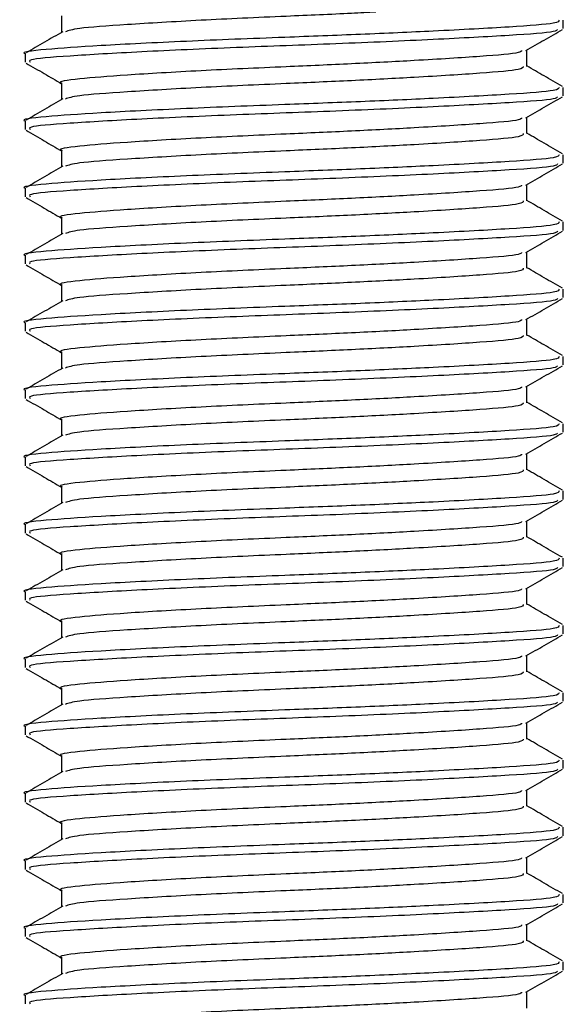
# Model space of a CAD drawing. Header units: millimetres. Extents: x 0 to 420, y 0 to 297.
# Tile 46 of 60: x 269.54 to 270.72, y 189.27 to 191.4. Entities that reach past the tile are written whole.
import ezdxf

# ---------------------------------------------------------------- set-up
doc = ezdxf.new("R2010")
doc.units = ezdxf.units.MM

msp = doc.modelspace()

# ---------------------------------------------------------------- linework, layer by layer
at = {"color": 7, "linetype": 'Continuous', "lineweight": 25}
for p, q in [((269.63207, 191.40388), (269.63207, 191.36854)), ((270.71502, 191.37666), (270.71502, 191.39481)), ((270.63644, 191.29499), (270.63644, 191.33027)), ((269.55348, 191.32221), (269.55348, 191.30402)), ((269.63207, 191.25869), (269.63207, 191.22335)), ((270.71502, 191.23147), (270.71502, 191.24962)), ((270.63644, 191.1498), (270.63644, 191.18508)), ((269.55348, 191.17701), (269.55348, 191.15883)), ((269.63207, 191.1135), (269.63207, 191.07816)), ((270.71502, 191.08628), (270.71502, 191.10442)), ((269.55348, 191.03182), (269.55348, 191.01364)), ((270.63644, 191.0046), (270.63644, 191.03988)), ((269.63207, 190.96831), (269.63207, 190.93297)), ((270.71502, 190.94108), (270.71502, 190.95923)), ((269.55348, 190.88663), (269.55348, 190.86845)), ((270.63644, 190.85941), (270.63644, 190.89469)), ((269.63207, 190.82311), (269.63207, 190.78777)), ((270.71502, 190.79589), (270.71502, 190.81404)), ((269.55348, 190.74144), (269.55348, 190.72325)), ((270.63644, 190.71422), (270.63644, 190.7495)), ((269.63207, 190.67792), (269.63207, 190.64258)), ((270.71502, 190.6507), (270.71502, 190.66885)), ((269.55348, 190.59624), (269.55348, 190.57806)), ((270.63644, 190.56903), (270.63644, 190.60431)), ((269.63207, 190.53273), (269.63207, 190.49739)), ((270.71502, 190.5055), (270.71502, 190.52365)), ((270.63644, 190.42383), (270.63644, 190.45911)), ((269.55348, 190.45105), (269.55348, 190.43287)), ((269.63207, 190.38754), (269.63207, 190.3522)), ((270.71502, 190.36031), (270.71502, 190.37846)), ((270.63644, 190.27864), (270.63644, 190.31392)), ((269.55348, 190.30586), (269.55348, 190.28767)), ((269.63207, 190.24234), (269.63207, 190.207)), ((270.71502, 190.21512), (270.71502, 190.23327)), ((269.55348, 190.16067), (269.55348, 190.14248)), ((270.63644, 190.13345), (270.63644, 190.16873)), ((269.63207, 190.09715), (269.63207, 190.06181)), ((270.71502, 190.06993), (270.71502, 190.08808)), ((269.55348, 190.01547), (269.55348, 189.99729)), ((270.63644, 189.98826), (270.63644, 190.02354)), ((269.63207, 189.95196), (269.63207, 189.91662)), ((270.71502, 189.92473), (270.71502, 189.94288)), ((269.55348, 189.87028), (269.55348, 189.8521)), ((270.63644, 189.84306), (270.63644, 189.87834)), ((269.63207, 189.80677), (269.63207, 189.77143)), ((270.71502, 189.77954), (270.71502, 189.79769)), ((269.55348, 189.72509), (269.55348, 189.7069)), ((270.63644, 189.69787), (270.63644, 189.73315)), ((269.63207, 189.66157), (269.63207, 189.62623)), ((270.71502, 189.63435), (270.71502, 189.6525)), ((270.63644, 189.55268), (270.63644, 189.58796)), ((269.55348, 189.5799), (269.55348, 189.56171)), ((269.63207, 189.51638), (269.63207, 189.48104)), ((270.71502, 189.48916), (270.71502, 189.50731)), ((270.63644, 189.40749), (270.63644, 189.44277)), ((269.55348, 189.4347), (269.55348, 189.41652)), ((269.63207, 189.37119), (269.63207, 189.33585)), ((270.71502, 189.34396), (270.71502, 189.36211)), ((269.55348, 189.28951), (269.55348, 189.27133)), ((270.63644, 189.26229), (270.63644, 189.29757))]:
    msp.add_line(p, q, dxfattribs=at)
for points, knots in [([(270.70599, 191.39481), (270.7054, 191.39257), (270.70402, 191.38729), (270.60602, 191.38005), (270.45435, 191.3718), (270.28092, 191.36394), (270.09578, 191.357), (269.89442, 191.34918), (269.70778, 191.33961), (269.59118, 191.33161), (269.5405, 191.32548), (269.55455, 191.32232), (269.55508, 191.32221)], [0, 0, 0, 0, 0.0871164, 0.2058056, 0.3274743, 0.4210023, 0.5113649, 0.6314445, 0.7548636, 0.8735215, 0.995235, 1, 1, 1, 1]), ([(270.31042, 191.4121), (270.29309, 191.41118), (270.23266, 191.40797), (270.1003, 191.40239), (269.92637, 191.39455), (269.76824, 191.38497), (269.66238, 191.37755), (269.64708, 191.37219), (269.64021, 191.36978)], [0, 0, 0, 0, 0.0620577, 0.2164101, 0.4215255, 0.6323517, 0.8350358, 1, 1, 1, 1]), ([(270.70239, 191.37477), (270.70152, 191.37318), (270.69897, 191.36856), (270.60515, 191.36191), (270.44138, 191.35292), (270.22896, 191.34354), (270.00436, 191.33567), (269.79699, 191.32632), (269.64234, 191.31729), (269.55804, 191.31054), (269.5626, 191.30576), (269.56427, 191.30402)], [0, 0, 0, 0, 0.06376, 0.1855377, 0.3103724, 0.436457, 0.5577025, 0.6837036, 0.8086745, 0.9303586, 1, 1, 1, 1]), ([(270.63445, 191.32912), (270.64759, 191.33673), (270.67388, 191.35196), (270.70018, 191.36718), (270.71332, 191.37479)], [0, 0, 0, 0, 0.4998993, 1, 1, 1, 1]), ([(269.63438, 191.36988), (269.62125, 191.36227), (269.59496, 191.34705), (269.56867, 191.33183), (269.55552, 191.32422)], [0, 0, 0, 0, 0.4999039, 1, 1, 1, 1]), ([(270.62509, 191.32915), (270.62431, 191.32764), (270.62197, 191.32311), (270.54134, 191.31654), (270.4112, 191.30828), (270.26104, 191.30042), (270.101, 191.29348), (269.92686, 191.28566), (269.76549, 191.27608), (269.66466, 191.26809), (269.62085, 191.26196), (269.63299, 191.2588), (269.63345, 191.25869)], [0, 0, 0, 0, 0.0604721, 0.1826262, 0.3078502, 0.4041125, 0.4971134, 0.6207, 0.7477276, 0.8698493, 0.9951194, 1, 1, 1, 1]), ([(269.55518, 191.3022), (269.56833, 191.29458), (269.59396, 191.27975), (269.61959, 191.2649), (269.63207, 191.25767)], [0, 0, 0, 0, 0.5130376, 1, 1, 1, 1]), ([(270.62865, 191.29501), (270.62815, 191.29276), (270.62696, 191.28747), (270.54219, 191.28023), (270.41104, 191.27198), (270.26104, 191.26412), (270.10113, 191.25718), (269.92611, 191.24936), (269.76831, 191.23978), (269.66237, 191.23236), (269.64708, 191.227), (269.64021, 191.22459)], [0, 0, 0, 0, 0.0900083, 0.2123263, 0.3377184, 0.4341099, 0.5272356, 0.6509881, 0.7781862, 0.9004719, 1, 1, 1, 1]), ([(270.71298, 191.25162), (270.69984, 191.25923), (270.67432, 191.274), (270.6488, 191.28878), (270.63644, 191.29595)], [0, 0, 0, 0, 0.5152084, 1, 1, 1, 1]), ([(270.70599, 191.24962), (270.7054, 191.24738), (270.70402, 191.24209), (270.60602, 191.23485), (270.45435, 191.22661), (270.28092, 191.21875), (270.09578, 191.21181), (269.89442, 191.20399), (269.70778, 191.19441), (269.59118, 191.18642), (269.5405, 191.18029), (269.55455, 191.17713), (269.55508, 191.17701)], [0, 0, 0, 0, 0.08711637, 0.20580555, 0.3274743, 0.42100231, 0.51136489, 0.6314445, 0.75486364, 0.87352147, 0.99523498, 1, 1, 1, 1]), ([(269.63438, 191.22469), (269.62125, 191.21708), (269.59496, 191.20185), (269.56867, 191.18664), (269.55552, 191.17903)], [0, 0, 0, 0, 0.4999039, 1, 1, 1, 1]), ([(270.70239, 191.22958), (270.70152, 191.22799), (270.69897, 191.22336), (270.60515, 191.21671), (270.44138, 191.20773), (270.22896, 191.19835), (270.00436, 191.19048), (269.79699, 191.18113), (269.64234, 191.1721), (269.55804, 191.16534), (269.5626, 191.16057), (269.56427, 191.15883)], [0, 0, 0, 0, 0.06376, 0.1855377, 0.3103724, 0.436457, 0.5577025, 0.6837036, 0.8086745, 0.9303586, 1, 1, 1, 1]), ([(270.63445, 191.18392), (270.64759, 191.19154), (270.67388, 191.20677), (270.70018, 191.22199), (270.71332, 191.2296)], [0, 0, 0, 0, 0.4998993, 1, 1, 1, 1]), ([(270.62509, 191.18395), (270.62431, 191.18245), (270.62197, 191.17791), (270.54134, 191.17134), (270.4112, 191.16308), (270.26104, 191.15522), (270.101, 191.14829), (269.92686, 191.14047), (269.76549, 191.13089), (269.66466, 191.12289), (269.62085, 191.11677), (269.63299, 191.11361), (269.63345, 191.11349)], [0, 0, 0, 0, 0.0604721, 0.1826262, 0.3078502, 0.4041125, 0.4971134, 0.6207, 0.7477276, 0.8698493, 0.9951194, 1, 1, 1, 1]), ([(269.55518, 191.157), (269.56833, 191.14939), (269.59396, 191.13455), (269.61959, 191.11971), (269.63207, 191.11248)], [0, 0, 0, 0, 0.5130376, 1, 1, 1, 1]), ([(270.62865, 191.14981), (270.62815, 191.14757), (270.62696, 191.14228), (270.54219, 191.13503), (270.41104, 191.12679), (270.26104, 191.11893), (270.10113, 191.11199), (269.92611, 191.10417), (269.76831, 191.09459), (269.66237, 191.08717), (269.64708, 191.0818), (269.64021, 191.0794)], [0, 0, 0, 0, 0.0900083, 0.2123263, 0.3377184, 0.4341099, 0.5272356, 0.6509881, 0.7781862, 0.9004719, 1, 1, 1, 1]), ([(270.71298, 191.10643), (270.69984, 191.11404), (270.67432, 191.12881), (270.6488, 191.14359), (270.63644, 191.15075)], [0, 0, 0, 0, 0.5152084, 1, 1, 1, 1]), ([(270.70599, 191.10442), (270.7054, 191.10219), (270.70402, 191.0969), (270.60602, 191.08966), (270.45435, 191.08142), (270.28092, 191.07355), (270.09578, 191.06661), (269.89442, 191.0588), (269.70778, 191.04922), (269.59118, 191.04122), (269.5405, 191.03509), (269.55455, 191.03194), (269.55508, 191.03182)], [0, 0, 0, 0, 0.08711637, 0.20580555, 0.3274743, 0.42100231, 0.51136489, 0.6314445, 0.75486364, 0.87352147, 0.99523498, 1, 1, 1, 1]), ([(269.63438, 191.0795), (269.62125, 191.07189), (269.59496, 191.05666), (269.56867, 191.04144), (269.55552, 191.03383)], [0, 0, 0, 0, 0.4999039, 1, 1, 1, 1]), ([(270.70239, 191.08439), (270.70152, 191.0828), (270.69897, 191.07817), (270.60515, 191.07152), (270.44138, 191.06254), (270.22896, 191.05316), (270.00436, 191.04529), (269.79699, 191.03593), (269.64234, 191.02691), (269.55804, 191.02015), (269.5626, 191.01538), (269.56427, 191.01364)], [0, 0, 0, 0, 0.06376, 0.1855377, 0.3103724, 0.436457, 0.5577025, 0.6837036, 0.8086745, 0.9303586, 1, 1, 1, 1]), ([(270.63445, 191.03873), (270.64759, 191.04635), (270.67388, 191.06157), (270.70018, 191.0768), (270.71332, 191.08441)], [0, 0, 0, 0, 0.4998993, 1, 1, 1, 1]), ([(270.62509, 191.03876), (270.62431, 191.03726), (270.62197, 191.03272), (270.54134, 191.02615), (270.4112, 191.01789), (270.26104, 191.01003), (270.101, 191.00309), (269.92686, 190.99527), (269.76549, 190.9857), (269.66466, 190.9777), (269.62085, 190.97157), (269.63299, 190.96842), (269.63345, 190.9683)], [0, 0, 0, 0, 0.0604721, 0.1826262, 0.3078502, 0.4041125, 0.4971134, 0.6207, 0.7477276, 0.8698493, 0.9951194, 1, 1, 1, 1]), ([(269.55518, 191.01181), (269.56833, 191.0042), (269.59396, 190.98936), (269.61959, 190.97452), (269.63207, 190.96729)], [0, 0, 0, 0, 0.5130376, 1, 1, 1, 1]), ([(270.62865, 191.00462), (270.62815, 191.00238), (270.62696, 190.99709), (270.54219, 190.98984), (270.41104, 190.9816), (270.26104, 190.97373), (270.10113, 190.96679), (269.92611, 190.95898), (269.76831, 190.9494), (269.66237, 190.94197), (269.64708, 190.93661), (269.64021, 190.9342)], [0, 0, 0, 0, 0.0900083, 0.2123263, 0.3377184, 0.4341099, 0.5272356, 0.6509881, 0.7781862, 0.9004719, 1, 1, 1, 1]), ([(270.71298, 190.96124), (270.69984, 190.96885), (270.67432, 190.98362), (270.6488, 190.9984), (270.63644, 191.00556)], [0, 0, 0, 0, 0.5152084, 1, 1, 1, 1]), ([(270.70599, 190.95923), (270.7054, 190.95699), (270.70402, 190.95171), (270.60602, 190.94447), (270.45435, 190.93622), (270.28092, 190.92836), (270.09578, 190.92142), (269.89442, 190.9136), (269.70778, 190.90403), (269.59118, 190.89603), (269.5405, 190.8899), (269.55455, 190.88675), (269.55508, 190.88663)], [0, 0, 0, 0, 0.08711637, 0.20580555, 0.3274743, 0.42100231, 0.51136489, 0.6314445, 0.75486364, 0.87352147, 0.99523498, 1, 1, 1, 1]), ([(269.63438, 190.93431), (269.62125, 190.92669), (269.59496, 190.91147), (269.56867, 190.89625), (269.55552, 190.88864)], [0, 0, 0, 0, 0.4999039, 1, 1, 1, 1]), ([(270.70239, 190.9392), (270.70152, 190.93761), (270.69897, 190.93298), (270.60515, 190.92633), (270.44138, 190.91735), (270.22896, 190.90797), (270.00436, 190.90009), (269.79699, 190.89074), (269.64234, 190.88172), (269.55804, 190.87496), (269.5626, 190.87018), (269.56427, 190.86845)], [0, 0, 0, 0, 0.06376, 0.1855377, 0.3103724, 0.436457, 0.5577025, 0.6837036, 0.8086745, 0.9303586, 1, 1, 1, 1]), ([(270.63445, 190.89354), (270.64759, 190.90115), (270.67388, 190.91638), (270.70018, 190.9316), (270.71332, 190.93921)], [0, 0, 0, 0, 0.4998993, 1, 1, 1, 1]), ([(270.62509, 190.89357), (270.62431, 190.89207), (270.62197, 190.88753), (270.54134, 190.88096), (270.4112, 190.8727), (270.26104, 190.86484), (270.101, 190.8579), (269.92686, 190.85008), (269.76549, 190.84051), (269.66466, 190.83251), (269.62085, 190.82638), (269.63299, 190.82323), (269.63345, 190.82311)], [0, 0, 0, 0, 0.0604721, 0.1826262, 0.3078502, 0.4041125, 0.4971134, 0.6207, 0.7477276, 0.8698493, 0.9951194, 1, 1, 1, 1]), ([(269.55518, 190.86662), (269.56833, 190.85901), (269.59396, 190.84417), (269.61959, 190.82932), (269.63207, 190.8221)], [0, 0, 0, 0, 0.5130376, 1, 1, 1, 1]), ([(270.62865, 190.85943), (270.62815, 190.85719), (270.62696, 190.8519), (270.54219, 190.84465), (270.41104, 190.8364), (270.26104, 190.82854), (270.10113, 190.8216), (269.92611, 190.81378), (269.76831, 190.8042), (269.66237, 190.79678), (269.64708, 190.79142), (269.64021, 190.78901)], [0, 0, 0, 0, 0.0900083, 0.2123263, 0.3377184, 0.4341099, 0.5272356, 0.6509881, 0.7781862, 0.9004719, 1, 1, 1, 1]), ([(270.71298, 190.81604), (270.69984, 190.82365), (270.67432, 190.83843), (270.6488, 190.8532), (270.63644, 190.86037)], [0, 0, 0, 0, 0.5152084, 1, 1, 1, 1]), ([(270.70599, 190.81404), (270.7054, 190.8118), (270.70402, 190.80652), (270.60602, 190.79928), (270.45435, 190.79103), (270.28092, 190.78317), (270.09578, 190.77623), (269.89442, 190.76841), (269.70778, 190.75884), (269.59118, 190.75084), (269.5405, 190.74471), (269.55455, 190.74155), (269.55508, 190.74144)], [0, 0, 0, 0, 0.08711637, 0.20580555, 0.3274743, 0.42100231, 0.51136489, 0.6314445, 0.75486364, 0.87352147, 0.99523498, 1, 1, 1, 1]), ([(269.63438, 190.78911), (269.62125, 190.7815), (269.59496, 190.76628), (269.56867, 190.75106), (269.55552, 190.74345)], [0, 0, 0, 0, 0.4999039, 1, 1, 1, 1]), ([(270.70239, 190.794), (270.70152, 190.79241), (270.69897, 190.78779), (270.60515, 190.78114), (270.44138, 190.77215), (270.22896, 190.76277), (270.00436, 190.7549), (269.79699, 190.74555), (269.64234, 190.73652), (269.55804, 190.72977), (269.5626, 190.72499), (269.56427, 190.72325)], [0, 0, 0, 0, 0.06376, 0.1855377, 0.3103724, 0.436457, 0.5577025, 0.6837036, 0.8086745, 0.9303586, 1, 1, 1, 1]), ([(270.63445, 190.74835), (270.64759, 190.75596), (270.67388, 190.77119), (270.70018, 190.78641), (270.71332, 190.79402)], [0, 0, 0, 0, 0.4998993, 1, 1, 1, 1]), ([(270.62509, 190.74838), (270.62431, 190.74687), (270.62197, 190.74233), (270.54134, 190.73577), (270.4112, 190.72751), (270.26104, 190.71965), (270.101, 190.71271), (269.92686, 190.70489), (269.76549, 190.69531), (269.66466, 190.68732), (269.62085, 190.68119), (269.63299, 190.67803), (269.63345, 190.67792)], [0, 0, 0, 0, 0.0604721, 0.1826262, 0.3078502, 0.4041125, 0.4971134, 0.6207, 0.7477276, 0.8698493, 0.9951194, 1, 1, 1, 1]), ([(269.55518, 190.72143), (269.56833, 190.71381), (269.59396, 190.69898), (269.61959, 190.68413), (269.63207, 190.6769)], [0, 0, 0, 0, 0.5130376, 1, 1, 1, 1]), ([(270.62865, 190.71424), (270.62815, 190.71199), (270.62696, 190.7067), (270.54219, 190.69946), (270.41104, 190.69121), (270.26104, 190.68335), (270.10113, 190.67641), (269.92611, 190.66859), (269.76831, 190.65901), (269.66237, 190.65159), (269.64708, 190.64622), (269.64021, 190.64382)], [0, 0, 0, 0, 0.0900083, 0.2123263, 0.3377184, 0.4341099, 0.5272356, 0.6509881, 0.7781862, 0.9004719, 1, 1, 1, 1]), ([(270.71298, 190.67085), (270.69984, 190.67846), (270.67432, 190.69323), (270.6488, 190.70801), (270.63644, 190.71518)], [0, 0, 0, 0, 0.5152084, 1, 1, 1, 1]), ([(270.70599, 190.66885), (270.7054, 190.66661), (270.70402, 190.66132), (270.60602, 190.65408), (270.45435, 190.64584), (270.28092, 190.63798), (270.09578, 190.63104), (269.89442, 190.62322), (269.70778, 190.61364), (269.59118, 190.60564), (269.5405, 190.59952), (269.55455, 190.59636), (269.55508, 190.59624)], [0, 0, 0, 0, 0.08711637, 0.20580555, 0.3274743, 0.42100231, 0.51136489, 0.6314445, 0.75486364, 0.87352147, 0.99523498, 1, 1, 1, 1]), ([(270.70239, 190.64881), (270.70152, 190.64722), (270.69897, 190.64259), (270.60515, 190.63594), (270.44138, 190.62696), (270.22896, 190.61758), (270.00436, 190.60971), (269.79699, 190.60036), (269.64234, 190.59133), (269.55804, 190.58457), (269.5626, 190.5798), (269.56427, 190.57806)], [0, 0, 0, 0, 0.06376, 0.1855377, 0.3103724, 0.436457, 0.5577025, 0.6837036, 0.8086745, 0.9303586, 1, 1, 1, 1]), ([(270.63445, 190.60315), (270.64759, 190.61077), (270.67388, 190.626), (270.70018, 190.64122), (270.71332, 190.64883)], [0, 0, 0, 0, 0.4998993, 1, 1, 1, 1]), ([(269.63438, 190.64392), (269.62125, 190.63631), (269.59496, 190.62108), (269.56867, 190.60587), (269.55552, 190.59826)], [0, 0, 0, 0, 0.4999039, 1, 1, 1, 1]), ([(270.62509, 190.60318), (270.62431, 190.60168), (270.62197, 190.59714), (270.54134, 190.59057), (270.4112, 190.58231), (270.26104, 190.57445), (270.101, 190.56751), (269.92686, 190.5597), (269.76549, 190.55012), (269.66466, 190.54212), (269.62085, 190.536), (269.63299, 190.53284), (269.63345, 190.53272)], [0, 0, 0, 0, 0.0604721, 0.1826262, 0.3078502, 0.4041125, 0.4971134, 0.6207, 0.7477276, 0.8698493, 0.9951194, 1, 1, 1, 1]), ([(269.55518, 190.57623), (269.56833, 190.56862), (269.59396, 190.55378), (269.61959, 190.53894), (269.63207, 190.53171)], [0, 0, 0, 0, 0.5130376, 1, 1, 1, 1]), ([(270.62865, 190.56904), (270.62815, 190.5668), (270.62696, 190.56151), (270.54219, 190.55426), (270.41104, 190.54602), (270.26104, 190.53816), (270.10113, 190.53122), (269.92611, 190.5234), (269.76831, 190.51382), (269.66237, 190.5064), (269.64708, 190.50103), (269.64021, 190.49863)], [0, 0, 0, 0, 0.09000825, 0.21232628, 0.33771836, 0.43410992, 0.52723561, 0.65098812, 0.77818623, 0.90047192, 1, 1, 1, 1]), ([(270.71298, 190.52566), (270.69984, 190.53327), (270.67432, 190.54804), (270.6488, 190.56282), (270.63644, 190.56998)], [0, 0, 0, 0, 0.5152084, 1, 1, 1, 1]), ([(270.70599, 190.52365), (270.7054, 190.52142), (270.70402, 190.51613), (270.60602, 190.50889), (270.45435, 190.50065), (270.28092, 190.49278), (270.09578, 190.48584), (269.89442, 190.47803), (269.70778, 190.46845), (269.59118, 190.46045), (269.5405, 190.45432), (269.55455, 190.45117), (269.55508, 190.45105)], [0, 0, 0, 0, 0.08711637, 0.20580555, 0.3274743, 0.42100231, 0.51136489, 0.6314445, 0.75486364, 0.87352147, 0.99523498, 1, 1, 1, 1]), ([(270.70239, 190.50362), (270.70152, 190.50203), (270.69897, 190.4974), (270.60515, 190.49075), (270.44138, 190.48177), (270.22896, 190.47239), (270.00436, 190.46452), (269.79699, 190.45516), (269.64234, 190.44614), (269.55804, 190.43938), (269.5626, 190.43461), (269.56427, 190.43287)], [0, 0, 0, 0, 0.06376, 0.1855377, 0.3103724, 0.436457, 0.5577025, 0.6837036, 0.8086745, 0.9303586, 1, 1, 1, 1]), ([(270.63445, 190.45796), (270.64759, 190.46557), (270.67388, 190.4808), (270.70018, 190.49603), (270.71332, 190.50364)], [0, 0, 0, 0, 0.4998993, 1, 1, 1, 1]), ([(269.63438, 190.49873), (269.62125, 190.49112), (269.59496, 190.47589), (269.56867, 190.46067), (269.55552, 190.45306)], [0, 0, 0, 0, 0.4999039, 1, 1, 1, 1]), ([(270.62509, 190.45799), (270.62431, 190.45649), (270.62197, 190.45195), (270.54134, 190.44538), (270.4112, 190.43712), (270.26104, 190.42926), (270.101, 190.42232), (269.92686, 190.4145), (269.76549, 190.40493), (269.66466, 190.39693), (269.62085, 190.3908), (269.63299, 190.38765), (269.63345, 190.38753)], [0, 0, 0, 0, 0.0604721, 0.1826262, 0.3078502, 0.4041125, 0.4971134, 0.6207, 0.7477276, 0.8698493, 0.9951194, 1, 1, 1, 1]), ([(269.55518, 190.43104), (269.56833, 190.42343), (269.59396, 190.40859), (269.61959, 190.39375), (269.63207, 190.38652)], [0, 0, 0, 0, 0.5130376, 1, 1, 1, 1]), ([(270.62865, 190.42385), (270.62815, 190.42161), (270.62696, 190.41632), (270.54219, 190.40907), (270.41104, 190.40083), (270.26104, 190.39296), (270.10113, 190.38602), (269.92611, 190.37821), (269.76831, 190.36863), (269.66237, 190.3612), (269.64708, 190.35584), (269.64021, 190.35343)], [0, 0, 0, 0, 0.09000825, 0.21232628, 0.33771836, 0.43410992, 0.52723561, 0.65098812, 0.77818623, 0.90047192, 1, 1, 1, 1]), ([(270.71298, 190.38047), (270.69984, 190.38808), (270.67432, 190.40285), (270.6488, 190.41763), (270.63644, 190.42479)], [0, 0, 0, 0, 0.5152084, 1, 1, 1, 1]), ([(270.70599, 190.37846), (270.7054, 190.37622), (270.70402, 190.37094), (270.60602, 190.3637), (270.45435, 190.35545), (270.28092, 190.34759), (270.09578, 190.34065), (269.89442, 190.33283), (269.70778, 190.32326), (269.59118, 190.31526), (269.5405, 190.30913), (269.55455, 190.30598), (269.55508, 190.30586)], [0, 0, 0, 0, 0.08711637, 0.20580555, 0.3274743, 0.42100231, 0.51136489, 0.6314445, 0.75486364, 0.87352147, 0.99523498, 1, 1, 1, 1]), ([(269.63438, 190.35354), (269.62125, 190.34592), (269.59496, 190.3307), (269.56867, 190.31548), (269.55552, 190.30787)], [0, 0, 0, 0, 0.4999039, 1, 1, 1, 1]), ([(270.70239, 190.35843), (270.70152, 190.35684), (270.69897, 190.35221), (270.60515, 190.34556), (270.44138, 190.33658), (270.22896, 190.3272), (270.00436, 190.31932), (269.79699, 190.30997), (269.64234, 190.30095), (269.55804, 190.29419), (269.5626, 190.28941), (269.56427, 190.28767)], [0, 0, 0, 0, 0.06376, 0.1855377, 0.3103724, 0.436457, 0.5577025, 0.6837036, 0.8086745, 0.9303586, 1, 1, 1, 1]), ([(270.63445, 190.31277), (270.64759, 190.32038), (270.67388, 190.33561), (270.70018, 190.35083), (270.71332, 190.35844)], [0, 0, 0, 0, 0.4998993, 1, 1, 1, 1]), ([(270.62509, 190.3128), (270.62431, 190.31129), (270.62197, 190.30676), (270.54134, 190.30019), (270.4112, 190.29193), (270.26104, 190.28407), (270.101, 190.27713), (269.92686, 190.26931), (269.76549, 190.25974), (269.66466, 190.25174), (269.62085, 190.24561), (269.63299, 190.24246), (269.63345, 190.24234)], [0, 0, 0, 0, 0.0604721, 0.1826262, 0.3078502, 0.4041125, 0.4971134, 0.6207, 0.7477276, 0.8698493, 0.9951194, 1, 1, 1, 1]), ([(269.55518, 190.28585), (269.56833, 190.27824), (269.59396, 190.2634), (269.61959, 190.24855), (269.63207, 190.24132)], [0, 0, 0, 0, 0.5130376, 1, 1, 1, 1]), ([(270.62865, 190.27866), (270.62815, 190.27642), (270.62696, 190.27112), (270.54219, 190.26388), (270.41104, 190.25563), (270.26104, 190.24777), (270.10113, 190.24083), (269.92611, 190.23301), (269.76831, 190.22343), (269.66237, 190.21601), (269.64708, 190.21065), (269.64021, 190.20824)], [0, 0, 0, 0, 0.09000825, 0.21232628, 0.33771836, 0.43410992, 0.52723561, 0.65098812, 0.77818623, 0.90047192, 1, 1, 1, 1]), ([(270.71298, 190.23527), (270.69984, 190.24288), (270.67432, 190.25766), (270.6488, 190.27243), (270.63644, 190.2796)], [0, 0, 0, 0, 0.5152084, 1, 1, 1, 1]), ([(270.70599, 190.23327), (270.7054, 190.23103), (270.70402, 190.22575), (270.60602, 190.21851), (270.45435, 190.21026), (270.28092, 190.2024), (270.09578, 190.19546), (269.89442, 190.18764), (269.70778, 190.17807), (269.59118, 190.17007), (269.5405, 190.16394), (269.55455, 190.16078), (269.55508, 190.16067)], [0, 0, 0, 0, 0.08711637, 0.20580555, 0.3274743, 0.42100231, 0.51136489, 0.6314445, 0.75486364, 0.87352147, 0.99523498, 1, 1, 1, 1]), ([(269.63438, 190.20834), (269.62125, 190.20073), (269.59496, 190.18551), (269.56867, 190.17029), (269.55552, 190.16268)], [0, 0, 0, 0, 0.49990393, 1, 1, 1, 1]), ([(270.70239, 190.21323), (270.70152, 190.21164), (270.69897, 190.20702), (270.60515, 190.20037), (270.44138, 190.19138), (270.22896, 190.182), (270.00436, 190.17413), (269.79699, 190.16478), (269.64234, 190.15575), (269.55804, 190.149), (269.5626, 190.14422), (269.56427, 190.14248)], [0, 0, 0, 0, 0.06376, 0.1855377, 0.3103724, 0.436457, 0.5577025, 0.6837036, 0.8086745, 0.9303586, 1, 1, 1, 1]), ([(270.63445, 190.16758), (270.64759, 190.17519), (270.67388, 190.19042), (270.70018, 190.20564), (270.71332, 190.21325)], [0, 0, 0, 0, 0.4998993, 1, 1, 1, 1]), ([(270.62509, 190.1676), (270.62431, 190.1661), (270.62197, 190.16156), (270.54134, 190.155), (270.4112, 190.14674), (270.26104, 190.13888), (270.101, 190.13194), (269.92686, 190.12412), (269.76549, 190.11454), (269.66466, 190.10655), (269.62085, 190.10042), (269.63299, 190.09726), (269.63345, 190.09715)], [0, 0, 0, 0, 0.0604721, 0.1826262, 0.3078502, 0.4041125, 0.4971134, 0.6207, 0.7477276, 0.8698493, 0.9951194, 1, 1, 1, 1]), ([(269.55518, 190.14066), (269.56833, 190.13304), (269.59396, 190.11821), (269.61959, 190.10336), (269.63207, 190.09613)], [0, 0, 0, 0, 0.5130376, 1, 1, 1, 1]), ([(270.62865, 190.13347), (270.62815, 190.13122), (270.62696, 190.12593), (270.54219, 190.11869), (270.41104, 190.11044), (270.26104, 190.10258), (270.10113, 190.09564), (269.92611, 190.08782), (269.76831, 190.07824), (269.66237, 190.07082), (269.64708, 190.06545), (269.64021, 190.06305)], [0, 0, 0, 0, 0.09000825, 0.21232628, 0.33771836, 0.43410992, 0.52723561, 0.65098812, 0.77818623, 0.90047192, 1, 1, 1, 1]), ([(270.71298, 190.09008), (270.69984, 190.09769), (270.67432, 190.11246), (270.6488, 190.12724), (270.63644, 190.13441)], [0, 0, 0, 0, 0.5152084, 1, 1, 1, 1]), ([(270.70599, 190.08808), (270.7054, 190.08584), (270.70402, 190.08055), (270.60602, 190.07331), (270.45435, 190.06507), (270.28092, 190.05721), (270.09578, 190.05027), (269.89442, 190.04245), (269.70778, 190.03287), (269.59118, 190.02487), (269.5405, 190.01875), (269.55455, 190.01559), (269.55508, 190.01547)], [0, 0, 0, 0, 0.08711637, 0.20580555, 0.3274743, 0.42100231, 0.51136489, 0.6314445, 0.75486364, 0.87352147, 0.99523498, 1, 1, 1, 1]), ([(269.63438, 190.06315), (269.62125, 190.05554), (269.59496, 190.04031), (269.56867, 190.0251), (269.55552, 190.01749)], [0, 0, 0, 0, 0.4999039, 1, 1, 1, 1]), ([(270.70239, 190.06804), (270.70152, 190.06645), (270.69897, 190.06182), (270.60515, 190.05517), (270.44138, 190.04619), (270.22896, 190.03681), (270.00436, 190.02894), (269.79699, 190.01959), (269.64234, 190.01056), (269.55804, 190.0038), (269.5626, 189.99903), (269.56427, 189.99729)], [0, 0, 0, 0, 0.06376, 0.1855377, 0.3103724, 0.436457, 0.5577025, 0.6837036, 0.8086745, 0.9303586, 1, 1, 1, 1]), ([(270.63445, 190.02238), (270.64759, 190.03), (270.67388, 190.04523), (270.70018, 190.06045), (270.71332, 190.06806)], [0, 0, 0, 0, 0.4998993, 1, 1, 1, 1]), ([(270.62509, 190.02241), (270.62431, 190.02091), (270.62197, 190.01637), (270.54134, 190.0098), (270.4112, 190.00154), (270.26104, 189.99368), (270.101, 189.98674), (269.92686, 189.97893), (269.76549, 189.96935), (269.66466, 189.96135), (269.62085, 189.95522), (269.63299, 189.95207), (269.63345, 189.95195)], [0, 0, 0, 0, 0.0604721, 0.1826262, 0.3078502, 0.4041125, 0.4971134, 0.6207, 0.7477276, 0.8698493, 0.9951194, 1, 1, 1, 1]), ([(269.55518, 189.99546), (269.56833, 189.98785), (269.59396, 189.97301), (269.61959, 189.95817), (269.63207, 189.95094)], [0, 0, 0, 0, 0.5130376, 1, 1, 1, 1]), ([(270.62865, 189.98827), (270.62815, 189.98603), (270.62696, 189.98074), (270.54219, 189.97349), (270.41104, 189.96525), (270.26104, 189.95739), (270.10113, 189.95045), (269.92611, 189.94263), (269.76831, 189.93305), (269.66237, 189.92563), (269.64708, 189.92026), (269.64021, 189.91786)], [0, 0, 0, 0, 0.09000825, 0.21232628, 0.33771836, 0.43410992, 0.52723561, 0.65098812, 0.77818623, 0.90047192, 1, 1, 1, 1]), ([(270.71298, 189.94489), (270.69984, 189.9525), (270.67432, 189.96727), (270.6488, 189.98205), (270.63644, 189.98921)], [0, 0, 0, 0, 0.5152084, 1, 1, 1, 1]), ([(270.70599, 189.94288), (270.7054, 189.94065), (270.70402, 189.93536), (270.60602, 189.92812), (270.45435, 189.91988), (270.28092, 189.91201), (270.09578, 189.90507), (269.89442, 189.89726), (269.70778, 189.88768), (269.59118, 189.87968), (269.5405, 189.87355), (269.55455, 189.8704), (269.55508, 189.87028)], [0, 0, 0, 0, 0.08711637, 0.20580555, 0.3274743, 0.42100231, 0.51136489, 0.6314445, 0.75486364, 0.87352147, 0.99523498, 1, 1, 1, 1]), ([(269.63438, 189.91796), (269.62125, 189.91035), (269.59496, 189.89512), (269.56867, 189.8799), (269.55552, 189.87229)], [0, 0, 0, 0, 0.4999039, 1, 1, 1, 1]), ([(270.70239, 189.92285), (270.70152, 189.92126), (270.69897, 189.91663), (270.60515, 189.90998), (270.44138, 189.901), (270.22896, 189.89162), (270.00436, 189.88375), (269.79699, 189.87439), (269.64234, 189.86537), (269.55804, 189.85861), (269.5626, 189.85384), (269.56427, 189.8521)], [0, 0, 0, 0, 0.06376, 0.1855377, 0.3103724, 0.436457, 0.5577025, 0.6837036, 0.8086745, 0.9303586, 1, 1, 1, 1]), ([(270.63445, 189.87719), (270.64759, 189.8848), (270.67388, 189.90003), (270.70018, 189.91525), (270.71332, 189.92287)], [0, 0, 0, 0, 0.4998993, 1, 1, 1, 1]), ([(270.62509, 189.87722), (270.62431, 189.87572), (270.62197, 189.87118), (270.54134, 189.86461), (270.4112, 189.85635), (270.26104, 189.84849), (270.101, 189.84155), (269.92686, 189.83373), (269.76549, 189.82416), (269.66466, 189.81616), (269.62085, 189.81003), (269.63299, 189.80688), (269.63345, 189.80676)], [0, 0, 0, 0, 0.0604721, 0.1826262, 0.3078502, 0.4041125, 0.4971134, 0.6207, 0.7477276, 0.8698493, 0.9951194, 1, 1, 1, 1]), ([(269.55518, 189.85027), (269.56833, 189.84266), (269.59396, 189.82782), (269.61959, 189.81298), (269.63207, 189.80575)], [0, 0, 0, 0, 0.5130376, 1, 1, 1, 1]), ([(270.62865, 189.84308), (270.62815, 189.84084), (270.62696, 189.83555), (270.54219, 189.8283), (270.41104, 189.82006), (270.26104, 189.81219), (270.10113, 189.80525), (269.92611, 189.79744), (269.76831, 189.78786), (269.66237, 189.78043), (269.64708, 189.77507), (269.64021, 189.77266)], [0, 0, 0, 0, 0.09000825, 0.21232628, 0.33771836, 0.43410992, 0.52723561, 0.65098812, 0.77818623, 0.90047192, 1, 1, 1, 1]), ([(270.71298, 189.7997), (270.69984, 189.80731), (270.67432, 189.82208), (270.6488, 189.83686), (270.63644, 189.84402)], [0, 0, 0, 0, 0.51520836, 1, 1, 1, 1]), ([(270.70599, 189.79769), (270.7054, 189.79545), (270.70402, 189.79017), (270.60602, 189.78293), (270.45435, 189.77468), (270.28092, 189.76682), (270.09578, 189.75988), (269.89442, 189.75206), (269.70778, 189.74249), (269.59118, 189.73449), (269.5405, 189.72836), (269.55455, 189.72521), (269.55508, 189.72509)], [0, 0, 0, 0, 0.08711637, 0.20580555, 0.3274743, 0.42100231, 0.51136489, 0.6314445, 0.75486364, 0.87352147, 0.99523498, 1, 1, 1, 1]), ([(270.70239, 189.77766), (270.70152, 189.77607), (270.69897, 189.77144), (270.60515, 189.76479), (270.44138, 189.75581), (270.22896, 189.74643), (270.00436, 189.73855), (269.79699, 189.7292), (269.64234, 189.72018), (269.55804, 189.71342), (269.5626, 189.70864), (269.56427, 189.7069)], [0, 0, 0, 0, 0.06376, 0.1855377, 0.3103724, 0.436457, 0.5577025, 0.6837036, 0.8086745, 0.9303586, 1, 1, 1, 1]), ([(270.63445, 189.732), (270.64759, 189.73961), (270.67388, 189.75484), (270.70018, 189.77006), (270.71332, 189.77767)], [0, 0, 0, 0, 0.4998993, 1, 1, 1, 1]), ([(269.63438, 189.77277), (269.62125, 189.76515), (269.59496, 189.74993), (269.56867, 189.73471), (269.55552, 189.7271)], [0, 0, 0, 0, 0.4999039, 1, 1, 1, 1]), ([(270.62509, 189.73203), (270.62431, 189.73052), (270.62197, 189.72599), (270.54134, 189.71942), (270.4112, 189.71116), (270.26104, 189.7033), (270.101, 189.69636), (269.92686, 189.68854), (269.76549, 189.67897), (269.66466, 189.67097), (269.62085, 189.66484), (269.63299, 189.66169), (269.63345, 189.66157)], [0, 0, 0, 0, 0.0604721, 0.1826262, 0.3078502, 0.4041125, 0.4971134, 0.6207, 0.7477276, 0.8698493, 0.9951194, 1, 1, 1, 1]), ([(269.55518, 189.70508), (269.56833, 189.69747), (269.59396, 189.68263), (269.61959, 189.66778), (269.63207, 189.66055)], [0, 0, 0, 0, 0.5130376, 1, 1, 1, 1]), ([(270.62865, 189.69789), (270.62815, 189.69565), (270.62696, 189.69035), (270.54219, 189.68311), (270.41104, 189.67486), (270.26104, 189.667), (270.10113, 189.66006), (269.92611, 189.65224), (269.76831, 189.64266), (269.66237, 189.63524), (269.64708, 189.62988), (269.64021, 189.62747)], [0, 0, 0, 0, 0.09000825, 0.21232628, 0.33771836, 0.43410992, 0.52723561, 0.65098812, 0.77818623, 0.90047192, 1, 1, 1, 1]), ([(270.71298, 189.6545), (270.69984, 189.66211), (270.67432, 189.67688), (270.6488, 189.69166), (270.63644, 189.69883)], [0, 0, 0, 0, 0.5152084, 1, 1, 1, 1]), ([(270.70599, 189.6525), (270.7054, 189.65026), (270.70402, 189.64498), (270.60602, 189.63774), (270.45435, 189.62949), (270.28092, 189.62163), (270.09578, 189.61469), (269.89442, 189.60687), (269.70778, 189.5973), (269.59118, 189.5893), (269.5405, 189.58317), (269.55455, 189.58001), (269.55508, 189.5799)], [0, 0, 0, 0, 0.08711637, 0.20580555, 0.3274743, 0.42100231, 0.51136489, 0.6314445, 0.75486364, 0.87352147, 0.99523498, 1, 1, 1, 1]), ([(270.70239, 189.63246), (270.70152, 189.63087), (270.69897, 189.62625), (270.60515, 189.6196), (270.44138, 189.61061), (270.22896, 189.60123), (270.00436, 189.59336), (269.79699, 189.58401), (269.64234, 189.57498), (269.55804, 189.56823), (269.5626, 189.56345), (269.56427, 189.56171)], [0, 0, 0, 0, 0.06376, 0.1855377, 0.3103724, 0.436457, 0.5577025, 0.6837036, 0.8086745, 0.9303586, 1, 1, 1, 1]), ([(270.63445, 189.58681), (270.64759, 189.59442), (270.67388, 189.60965), (270.70018, 189.62487), (270.71332, 189.63248)], [0, 0, 0, 0, 0.4998993, 1, 1, 1, 1]), ([(269.63438, 189.62757), (269.62125, 189.61996), (269.59496, 189.60474), (269.56867, 189.58952), (269.55552, 189.58191)], [0, 0, 0, 0, 0.4999039, 1, 1, 1, 1]), ([(270.62509, 189.58683), (270.62431, 189.58533), (270.62197, 189.58079), (270.54134, 189.57423), (270.4112, 189.56597), (270.26104, 189.55811), (270.101, 189.55117), (269.92686, 189.54335), (269.76549, 189.53377), (269.66466, 189.52577), (269.62085, 189.51965), (269.63299, 189.51649), (269.63345, 189.51638)], [0, 0, 0, 0, 0.0604721, 0.1826262, 0.3078502, 0.4041125, 0.4971134, 0.6207, 0.7477276, 0.8698493, 0.9951194, 1, 1, 1, 1]), ([(269.55518, 189.55989), (269.56833, 189.55227), (269.59396, 189.53744), (269.61959, 189.52259), (269.63207, 189.51536)], [0, 0, 0, 0, 0.5130376, 1, 1, 1, 1]), ([(270.62865, 189.5527), (270.62815, 189.55045), (270.62696, 189.54516), (270.54219, 189.53792), (270.41104, 189.52967), (270.26104, 189.52181), (270.10113, 189.51487), (269.92611, 189.50705), (269.76831, 189.49747), (269.66237, 189.49005), (269.64708, 189.48468), (269.64021, 189.48228)], [0, 0, 0, 0, 0.09000825, 0.21232628, 0.33771836, 0.43410992, 0.52723561, 0.65098812, 0.77818623, 0.90047192, 1, 1, 1, 1]), ([(270.71298, 189.50931), (270.69984, 189.51692), (270.67432, 189.53169), (270.6488, 189.54647), (270.63644, 189.55364)], [0, 0, 0, 0, 0.5152084, 1, 1, 1, 1]), ([(270.70599, 189.50731), (270.7054, 189.50507), (270.70402, 189.49978), (270.60602, 189.49254), (270.45435, 189.4843), (270.28092, 189.47643), (270.09578, 189.4695), (269.89442, 189.46168), (269.70778, 189.4521), (269.59118, 189.4441), (269.5405, 189.43798), (269.55455, 189.43482), (269.55508, 189.4347)], [0, 0, 0, 0, 0.08711637, 0.20580555, 0.3274743, 0.42100231, 0.51136489, 0.6314445, 0.75486364, 0.87352147, 0.99523498, 1, 1, 1, 1]), ([(269.63438, 189.48238), (269.62125, 189.47477), (269.59496, 189.45954), (269.56867, 189.44433), (269.55552, 189.43671)], [0, 0, 0, 0, 0.4999039, 1, 1, 1, 1]), ([(270.70239, 189.48727), (270.70152, 189.48568), (270.69897, 189.48105), (270.60515, 189.4744), (270.44138, 189.46542), (270.22896, 189.45604), (270.00436, 189.44817), (269.79699, 189.43882), (269.64234, 189.42979), (269.55804, 189.42303), (269.5626, 189.41826), (269.56427, 189.41652)], [0, 0, 0, 0, 0.06376, 0.1855377, 0.3103724, 0.436457, 0.5577025, 0.6837036, 0.8086745, 0.9303586, 1, 1, 1, 1]), ([(270.63445, 189.44161), (270.64759, 189.44923), (270.67388, 189.46446), (270.70018, 189.47968), (270.71332, 189.48729)], [0, 0, 0, 0, 0.4998993, 1, 1, 1, 1]), ([(270.62509, 189.44164), (270.62431, 189.44014), (270.62197, 189.4356), (270.54134, 189.42903), (270.4112, 189.42077), (270.26104, 189.41291), (270.101, 189.40597), (269.92686, 189.39816), (269.76549, 189.38858), (269.66466, 189.38058), (269.62085, 189.37445), (269.63299, 189.3713), (269.63345, 189.37118)], [0, 0, 0, 0, 0.0604721, 0.1826262, 0.3078502, 0.4041125, 0.4971134, 0.6207, 0.7477276, 0.8698493, 0.9951194, 1, 1, 1, 1]), ([(269.55518, 189.41469), (269.56833, 189.40708), (269.59396, 189.39224), (269.61959, 189.3774), (269.63207, 189.37017)], [0, 0, 0, 0, 0.5130376, 1, 1, 1, 1]), ([(270.62865, 189.4075), (270.62815, 189.40526), (270.62696, 189.39997), (270.54219, 189.39272), (270.41104, 189.38448), (270.26104, 189.37662), (270.10113, 189.36968), (269.92611, 189.36186), (269.76831, 189.35228), (269.66237, 189.34486), (269.64708, 189.33949), (269.64021, 189.33708)], [0, 0, 0, 0, 0.0900083, 0.2123263, 0.3377184, 0.4341099, 0.5272356, 0.6509881, 0.7781862, 0.9004719, 1, 1, 1, 1]), ([(270.71298, 189.36412), (270.69984, 189.37173), (270.67432, 189.3865), (270.6488, 189.40128), (270.63644, 189.40844)], [0, 0, 0, 0, 0.5152084, 1, 1, 1, 1]), ([(270.70599, 189.36211), (270.7054, 189.35988), (270.70402, 189.35459), (270.60602, 189.34735), (270.45435, 189.33911), (270.28092, 189.33124), (270.09578, 189.3243), (269.89442, 189.31649), (269.70778, 189.30691), (269.59118, 189.29891), (269.5405, 189.29278), (269.55455, 189.28963), (269.55508, 189.28951)], [0, 0, 0, 0, 0.08711637, 0.20580555, 0.3274743, 0.42100231, 0.51136489, 0.6314445, 0.75486364, 0.87352147, 0.99523498, 1, 1, 1, 1]), ([(269.63438, 189.33719), (269.62125, 189.32958), (269.59496, 189.31435), (269.56867, 189.29913), (269.55552, 189.29152)], [0, 0, 0, 0, 0.4999039, 1, 1, 1, 1]), ([(270.70239, 189.34208), (270.70152, 189.34049), (270.69897, 189.33586), (270.60515, 189.32921), (270.44138, 189.32023), (270.22896, 189.31085), (270.00436, 189.30298), (269.79699, 189.29362), (269.64234, 189.2846), (269.55804, 189.27784), (269.5626, 189.27307), (269.56427, 189.27133)], [0, 0, 0, 0, 0.06376, 0.1855377, 0.3103724, 0.436457, 0.5577025, 0.6837036, 0.8086745, 0.9303586, 1, 1, 1, 1]), ([(270.63445, 189.29642), (270.64759, 189.30403), (270.67388, 189.31926), (270.70018, 189.33448), (270.71332, 189.3421)], [0, 0, 0, 0, 0.4998993, 1, 1, 1, 1]), ([(270.62509, 189.29645), (270.62431, 189.29495), (270.62197, 189.29041), (270.54134, 189.28384), (270.4112, 189.27558), (270.26104, 189.26772), (270.101, 189.26078), (269.92686, 189.25296), (269.76549, 189.24339), (269.66466, 189.23539), (269.62085, 189.22926), (269.63299, 189.22611), (269.63345, 189.22599)], [0, 0, 0, 0, 0.0604721, 0.1826262, 0.3078502, 0.4041125, 0.4971134, 0.6207, 0.7477276, 0.8698493, 0.9951194, 1, 1, 1, 1])]:
    msp.add_open_spline(points, degree=3, knots=knots, dxfattribs=at)

doc.saveas('drawing.dxf')
